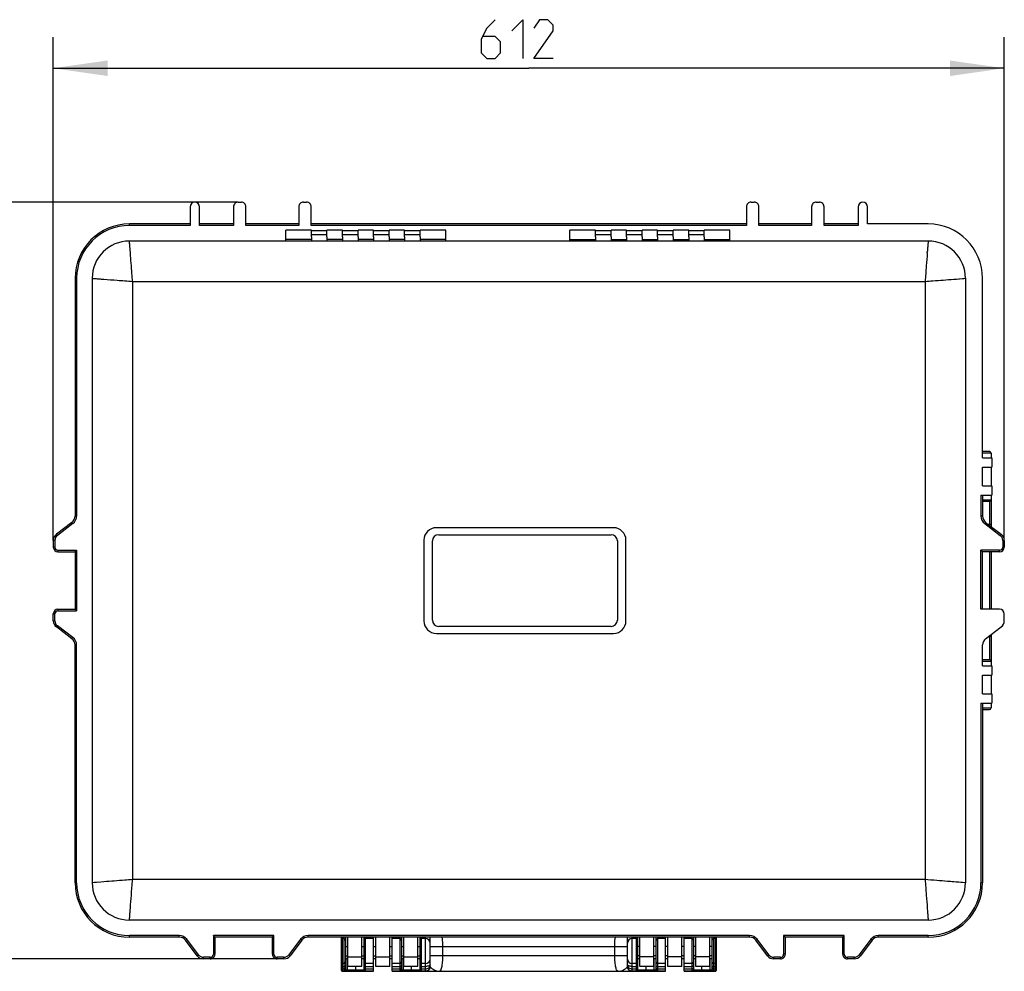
# Model space of a CAD drawing. Header units: millimetres. Extents: x 0 to 420, y 0 to 297.
# Tile 3 of 17: x 101 to 164, y 140 to 201. Entities that reach past the tile are written whole.
import ezdxf

# ---------------------------------------------------------------- set-up
doc = ezdxf.new("R2010")
doc.units = ezdxf.units.MM
doc.header["$LTSCALE"] = 23.1
doc.layers.get('0').update_dxf_attribs({"linetype": 'CONTINUOUS'})
doc.layers.add('02___PRT_ALL_AXES', color=7, linetype='CONTINUOUS')
doc.layers.add('DIM_PILOTEES', color=7, linetype='CONTINUOUS')
doc.styles.get("Standard").update_dxf_attribs({"font": 'txt', "width": 0.7})
doc.dimstyles.new('DIMSTYLE_1', dxfattribs={"dimtxt": 2.5, "dimasz": 3.5, "dimexe": 2, "dimexo": 0, "dimtad": 1, "dimlfac": 10, "dimdsep": 46, "dimtxsty": 'STANDARD', "dimblk": '_FILLED', "dimblk1": '_FILLED', "dimblk2": '_FILLED', "dimcen": 0.09, "dimazin": 2, "dimtp": 0.8, "dimtm": 0.8, "dimtfac": 1, "dimtofl": 0, "dimtmove": 0, "dimatfit": 3, "dimldrblk": '_FILLED', "dimfxl": 1, "dimtolj": 1, "dimarcsym": 0})

# ---------------------------------------------------------------- blocks, each defined once
blk = doc.blocks.new('_FILLED')
at = {"color": 0, "linetype": 'BYBLOCK'}
blk.add_solid([(0, 0), (-1, 0.143), (-1, -0.143)], dxfattribs=at)
blk = doc.blocks.new('*D0')
at = {"layer": 'DIM_PILOTEES', "color": 2, "linetype": 'CONTINUOUS'}
for p, q in [((102.979, 167.92), (102.979, 200.304)), ((164.179, 167.92), (164.179, 200.304)), ((102.979, 198.304), (133.579, 198.304)), ((164.179, 198.304), (133.579, 198.304))]:
    blk.add_line(p, q, dxfattribs=at)
at = {"layer": 'DIM_PILOTEES', "color": 2, "linetype": 'CONTINUOUS', "xscale": 3.5, "yscale": 3.5, "zscale": 3.5, "rotation": 180}
blk.add_blockref('_FILLED', (102.979, 198.304), dxfattribs=at)
at = {"layer": 'DIM_PILOTEES', "color": 2, "linetype": 'CONTINUOUS', "xscale": 3.5, "yscale": 3.5, "zscale": 3.5}
blk.add_blockref('_FILLED', (164.179, 198.304), dxfattribs=at)
blk = doc.blocks.new('*D1')
at = {"layer": 'DIM_PILOTEES', "color": 2, "linetype": 'CONTINUOUS'}
for p, q in [((114.879, 189.683), (93.689, 189.683)), ((95.689, 189.683), (95.689, 165.333)), ((95.689, 140.983), (95.689, 165.333)), ((117.38, 140.983), (93.689, 140.983))]:
    blk.add_line(p, q, dxfattribs=at)
at = {"layer": 'DIM_PILOTEES', "color": 2, "linetype": 'CONTINUOUS', "xscale": 3.5, "yscale": 3.5, "zscale": 3.5}
for p, rotation in [((95.689, 189.683), 90), ((95.689, 140.983), 270)]:
    blk.add_blockref('_FILLED', p, dxfattribs=dict(at, rotation=rotation))

msp = doc.modelspace()

# ---------------------------------------------------------------- linework, layer by layer
at = {"color": 7, "linetype": 'CONTINUOUS'}
for p, q in [((120.5892, 187.8327), (119.5892, 187.8327)), ((120.5892, 187.5827), (119.5892, 187.5827)), ((122.5892, 187.8327), (121.5892, 187.8327)), ((122.5892, 187.5827), (121.5892, 187.5827)), ((124.5892, 187.8327), (123.5892, 187.8327)), ((124.5892, 187.5827), (123.5892, 187.5827)), ((126.5892, 187.8327), (125.5892, 187.8327)), ((126.5892, 187.5827), (125.5892, 187.5827)), ((138.8692, 187.8327), (137.8692, 187.8327)), ((138.8692, 187.5827), (137.8692, 187.5827)), ((140.8692, 187.8327), (139.8692, 187.8327)), ((140.8692, 187.5827), (139.8692, 187.5827)), ((142.8692, 187.8327), (141.8692, 187.8327)), ((142.8692, 187.5827), (141.8692, 187.5827)), ((144.8692, 187.8327), (143.8692, 187.8327)), ((144.8692, 187.5827), (143.8692, 187.5827)), ((107.9226, 186.6165), (107.8792, 187.1827)), ((159.2792, 187.1827), (107.8792, 187.1827)), ((107.8903, 187.0372), (107.8805, 187.1664)), ((119.5892, 187.4505), (119.5892, 187.1827)), ((120.5892, 187.4503), (120.5892, 187.1827)), ((121.5892, 187.4505), (121.5892, 187.1827)), ((122.5892, 187.4503), (122.5892, 187.1827)), ((123.5892, 187.4505), (123.5892, 187.1827)), ((124.5892, 187.4503), (124.5892, 187.1827)), ((125.5892, 187.4505), (125.5892, 187.1827)), ((126.5892, 187.4503), (126.5892, 187.1827)), ((137.8692, 187.4505), (137.8692, 187.1827)), ((138.8692, 187.4503), (138.8692, 187.1827)), ((139.8692, 187.4505), (139.8692, 187.1827)), ((140.8692, 187.4503), (140.8692, 187.1827)), ((141.8692, 187.4505), (141.8692, 187.1827)), ((142.8692, 187.4503), (142.8692, 187.1827)), ((143.8692, 187.4505), (143.8692, 187.1827)), ((144.8692, 187.4503), (144.8692, 187.1827)), ((107.9377, 186.422), (107.9226, 186.6165)), ((107.9377, 186.422), (107.9226, 186.6165)), ((105.4792, 184.7827), (105.4792, 145.8827)), ((106.1359, 184.732), (106.2399, 184.7244)), ((108.0792, 184.5827), (108.0792, 146.0827)), ((108.0792, 184.5827), (159.0792, 184.5827)), ((159.0792, 184.5827), (159.0792, 146.0827)), ((160.9212, 184.7243), (161.092, 184.7374)), ((161.092, 184.7374), (161.6792, 184.7827)), ((161.4826, 184.7676), (161.568, 184.7741)), ((161.6792, 184.7827), (161.6792, 145.8827)), ((139.0292, 168.7327), (127.6292, 168.7327)), ((126.8292, 167.9327), (126.8292, 162.7327)), ((127.7792, 168.2827), (138.8792, 168.2827)), ((139.8292, 162.7327), (139.8292, 167.9327)), ((127.3792, 162.7827), (127.3792, 167.8827)), ((139.2792, 167.8827), (139.2792, 162.7827)), ((138.8792, 162.3827), (127.7792, 162.3827)), ((127.6292, 161.9327), (139.0292, 161.9327)), ((106.0454, 145.9261), (105.4792, 145.8827)), ((105.6246, 145.8938), (105.4955, 145.884)), ((106.2399, 145.9412), (106.0454, 145.9261)), ((106.2399, 145.9411), (106.0454, 145.9261)), ((159.0792, 146.0827), (108.0792, 146.0827)), ((161.0832, 145.9287), (160.9212, 145.9411)), ((161.2435, 145.9163), (161.0827, 145.9287)), ((161.6792, 145.8827), (161.0832, 145.9287)), ((161.4826, 145.8978), (161.2435, 145.9163)), ((161.6792, 145.8827), (161.4826, 145.8978)), ((107.9299, 144.1394), (107.9375, 144.2434)), ((159.2211, 144.2407), (159.236, 144.0404)), ((159.2792, 143.4827), (107.8792, 143.4827))]:
    msp.add_line(p, q, dxfattribs=at)
for points in [[(107.9097, 186.7851), (107.8988, 186.9259), (107.8903, 187.0372)], [(161.0921, 184.7374), (161.2435, 184.749), (161.4826, 184.7676)], [(105.8768, 145.9131), (105.7359, 145.9023), (105.6246, 145.8938)]]:
    msp.add_lwpolyline(points, dxfattribs=at)
for centre, radius, start, end in [((107.8792, 184.7827), 2.4, 90, 180), ((159.2792, 184.7827), 2.4, 0.000056, 89.999944), ((108.495, 190.1953), 50.8661, 355.748723, 355.865719), ((127.6292, 167.9327), 0.8, 90, 180), ((139.0292, 167.9327), 0.8, 0, 90), ((127.7792, 167.8827), 0.4, 90, 180), ((138.8792, 167.8827), 0.4, 0, 90), ((127.6292, 162.7327), 0.8, 180, 270), ((127.7792, 162.7827), 0.4, 180, 270), ((138.8792, 162.7827), 0.4, 270, 360), ((139.0292, 162.7327), 0.8, 270, 360), ((107.8792, 145.8827), 2.4, 180, 270), ((159.2792, 145.8827), 2.4, 270, 360)]:
    msp.add_arc(centre, radius, start, end, dxfattribs=at)
for points, knots in [([(159.2792, 187.1827), (159.2816, 187.18), (159.2733, 187.1636), (159.2776, 187.1338), (159.2715, 187.0797), (159.2645, 187.0071), (159.2583, 186.9134), (159.247, 186.7517), (159.2355, 186.6212), (159.2287, 186.5282)], [0, 0, 0, 0, 0.0163655, 0.0652311, 0.1461171, 0.2586736, 0.4015278, 0.573663, 1, 1, 1, 1]), ([(108.0792, 184.5827), (108.0635, 184.7515), (108.0223, 185.3651), (107.9721, 185.978), (107.9377, 186.422)], [0, 0, 0, 0, 0.2757587, 1, 1, 1, 1]), ([(159.2211, 186.4246), (159.2, 186.1429), (159.1497, 185.5291), (159.1104, 184.9145), (159.0792, 184.5827)], [0, 0, 0, 0, 0.4587949, 1, 1, 1, 1]), ([(105.4792, 184.7827), (105.4819, 184.7851), (105.4983, 184.7769), (105.5282, 184.7807), (105.5826, 184.7751), (105.6555, 184.768), (105.7494, 184.7616), (105.9116, 184.7505), (106.0426, 184.7388), (106.1359, 184.732)], [0, 0, 0, 0, 0.0163586, 0.0652534, 0.1461368, 0.2586979, 0.4015707, 0.5737035, 1, 1, 1, 1]), ([(106.2399, 184.7244), (106.5214, 184.7034), (107.1342, 184.6532), (107.748, 184.6135), (108.0792, 184.5827)], [0, 0, 0, 0, 0.4589562, 1, 1, 1, 1]), ([(159.0792, 184.5827), (159.2484, 184.5986), (159.8629, 184.6394), (160.4766, 184.6901), (160.9212, 184.7243)], [0, 0, 0, 0, 0.2758989, 1, 1, 1, 1]), ([(108.0792, 146.0827), (107.9104, 146.067), (107.2967, 146.0258), (106.6839, 145.9756), (106.2399, 145.9412)], [0, 0, 0, 0, 0.2757587, 1, 1, 1, 1]), ([(107.9375, 144.2434), (107.9585, 144.5248), (108.0087, 145.1377), (108.0484, 145.7514), (108.0792, 146.0827)], [0, 0, 0, 0, 0.4589562, 1, 1, 1, 1]), ([(160.9212, 145.9411), (160.7897, 145.9512), (160.4277, 145.9786), (159.8139, 146.0282), (159.3309, 146.059), (159.0792, 146.0827)], [0, 0, 0, 0, 0.2142695, 0.5894482, 1, 1, 1, 1]), ([(159.0792, 146.0827), (159.1104, 145.7509), (159.1497, 145.1362), (159.2, 144.5225), (159.2211, 144.2407)], [0, 0, 0, 0, 0.5412072, 1, 1, 1, 1]), ([(107.8792, 143.4827), (107.8768, 143.4853), (107.885, 143.5018), (107.8812, 143.5317), (107.8868, 143.5861), (107.8939, 143.6589), (107.9003, 143.7528), (107.9114, 143.9151), (107.9231, 144.046), (107.9299, 144.1394)], [0, 0, 0, 0, 0.0163586, 0.0652534, 0.1461368, 0.2586979, 0.4015707, 0.5737035, 1, 1, 1, 1]), ([(159.236, 144.0404), (159.2422, 143.9608), (159.2524, 143.8493), (159.2605, 143.7111), (159.2672, 143.6316), (159.2731, 143.57), (159.2773, 143.524), (159.2743, 143.4988), (159.2812, 143.4849), (159.2792, 143.4827)], [0, 0, 0, 0, 0.4280665, 0.6001071, 0.7426981, 0.8547598, 0.9351577, 0.9837582, 1, 1, 1, 1])]:
    msp.add_open_spline(points, degree=3, knots=knots, dxfattribs=at)
at = {"layer": '02___PRT_ALL_AXES', "color": 7, "linetype": 'CONTINUOUS'}
for p, q in [((114.8792, 189.6827), (115.0792, 189.6827)), ((119.0792, 189.6827), (119.2792, 189.6827)), ((147.8792, 189.6827), (148.0792, 189.6827)), ((152.0792, 189.6827), (152.2792, 189.6827)), ((111.7792, 189.3827), (111.7792, 188.1827)), ((112.3792, 188.1827), (112.3792, 189.3827)), ((114.5792, 189.3827), (114.5792, 188.1827)), ((115.3792, 188.1827), (115.3792, 189.3827)), ((118.7792, 189.3827), (118.7792, 188.1827)), ((119.5792, 188.1827), (119.5792, 189.3827)), ((147.5792, 189.3827), (147.5792, 188.1827)), ((148.3792, 188.1827), (148.3792, 189.3827)), ((151.7792, 189.3827), (151.7792, 188.1827)), ((152.5792, 188.1827), (152.5792, 189.3827)), ((154.7792, 189.3827), (154.7792, 188.1827)), ((155.3792, 188.2827), (155.3792, 189.3827)), ((107.8792, 188.1827), (107.8792, 188.2827)), ((111.7792, 188.2827), (107.8792, 188.2827)), ((114.5799, 188.2827), (112.3792, 188.2827)), ((118.7799, 188.2827), (115.3785, 188.2827)), ((147.5799, 188.2827), (119.5785, 188.2827)), ((151.7799, 188.2827), (148.3785, 188.2827)), ((154.7792, 188.2827), (152.5785, 188.2827)), ((159.2792, 188.2827), (155.3792, 188.2827)), ((111.7792, 188.1827), (107.8792, 188.1827)), ((114.5792, 188.1827), (112.3792, 188.1827)), ((118.7792, 188.1827), (115.3792, 188.1827)), ((147.5792, 188.1827), (119.5792, 188.1827)), ((136.2292, 187.1827), (136.2292, 187.8827)), ((137.8692, 187.8827), (136.2292, 187.8827)), ((137.8692, 187.4505), (137.8692, 187.8827)), ((138.8692, 187.4503), (138.8692, 187.8827)), ((139.8692, 187.8827), (138.8692, 187.8827)), ((139.8692, 187.4505), (139.8692, 187.8827)), ((140.8692, 187.4503), (140.8692, 187.8827)), ((141.8692, 187.8827), (140.8692, 187.8827)), ((141.8692, 187.4505), (141.8692, 187.8827)), ((142.8692, 187.4503), (142.8692, 187.8827)), ((143.8692, 187.8827), (142.8692, 187.8827)), ((143.8692, 187.4505), (143.8692, 187.8827)), ((144.8692, 187.4503), (144.8692, 187.8827)), ((146.5092, 187.8827), (144.8692, 187.8827)), ((146.5092, 187.1827), (146.5092, 187.8827)), ((151.7792, 188.1827), (148.3792, 188.1827)), ((154.7792, 188.1827), (152.5792, 188.1827)), ((136.2292, 187.2827), (137.8692, 187.2827)), ((138.8692, 187.2827), (139.8692, 187.2827)), ((140.8692, 187.2827), (141.8692, 187.2827)), ((142.8692, 187.2827), (143.8692, 187.2827)), ((144.8692, 187.2827), (146.5092, 187.2827)), ((104.3792, 184.7827), (104.3792, 169.4757)), ((104.4792, 184.7827), (104.3792, 184.7827)), ((104.4792, 184.7827), (104.4792, 169.4757)), ((162.7792, 173.2327), (162.7792, 184.7827)), ((163.2292, 173.6327), (162.7792, 173.6327)), ((163.3292, 173.5327), (162.7792, 173.5327)), ((162.7792, 173.2327), (163.3792, 173.2327)), ((163.3292, 173.5327), (163.3292, 173.2327)), ((163.3792, 173.2327), (163.3792, 172.6327)), ((162.7792, 172.6327), (163.3792, 172.6327)), ((162.7792, 171.4327), (162.7792, 172.6327)), ((163.3292, 172.6327), (163.3292, 171.4327)), ((162.7792, 171.4327), (163.3792, 171.4327)), ((163.3792, 171.4327), (163.3792, 170.8327)), ((162.6792, 170.8327), (163.3792, 170.8327)), ((162.6792, 170.8327), (162.6792, 169.4757)), ((162.7792, 170.8327), (162.7792, 169.4757)), ((162.7792, 170.5327), (163.3292, 170.5327)), ((163.3292, 170.8327), (163.3292, 168.8112)), ((162.7792, 170.4327), (163.2292, 170.4327)), ((163.2292, 170.4327), (163.2292, 168.8868)), ((104.4792, 169.4757), (104.3792, 169.4757)), ((162.7792, 169.4757), (162.6792, 169.4757)), ((104.1807, 169.0768), (103.1778, 168.3189)), ((104.241, 168.997), (103.2381, 168.2392)), ((104.241, 168.997), (104.1807, 169.0768)), ((162.9778, 169.0768), (162.9175, 168.997)), ((162.9175, 168.997), (163.9204, 168.2392)), ((162.9778, 169.0768), (163.9807, 168.3189)), ((163.3292, 168.9327), (163.1685, 168.9327)), ((102.9792, 167.92), (102.9792, 167.4827)), ((103.0792, 167.92), (102.9792, 167.92)), ((103.0792, 167.92), (103.0792, 167.4827)), ((103.2381, 168.2392), (103.1778, 168.3189)), ((163.9807, 168.3189), (163.9204, 168.2392)), ((164.1792, 167.92), (164.0792, 167.92)), ((164.0792, 167.92), (164.0792, 167.4827)), ((164.1792, 167.92), (164.1792, 167.4827)), ((103.0792, 167.4827), (102.9792, 167.4827)), ((103.2792, 167.2827), (103.2792, 167.1827)), ((103.2792, 167.2827), (104.4792, 167.2827)), ((104.3792, 167.1827), (104.4792, 167.2827)), ((104.467, 167.2705), (104.4792, 167.2827)), ((104.4792, 167.2827), (104.4792, 163.3827)), ((163.8792, 167.2827), (162.6792, 167.2827)), ((162.7792, 167.1827), (162.6792, 167.2827)), ((162.6914, 167.2704), (162.6792, 167.2827)), ((162.6792, 163.4827), (162.6792, 167.2827)), ((163.8792, 167.1827), (163.8792, 167.2827)), ((164.1792, 167.4827), (164.0792, 167.4827)), ((103.2792, 167.1827), (104.3792, 167.1827)), ((104.3792, 167.1827), (104.3792, 163.4827)), ((104.4445, 167.2479), (104.467, 167.2705)), ((162.714, 167.2479), (162.6914, 167.2704)), ((163.8792, 167.1827), (162.7792, 167.1827)), ((162.7792, 163.4827), (162.7792, 167.1827)), ((163.2292, 167.1827), (163.2292, 163.4827)), ((163.3292, 167.1827), (163.3292, 163.4827)), ((103.2792, 163.4827), (103.2792, 163.3827)), ((103.2792, 163.4827), (104.3792, 163.4827)), ((104.3792, 163.4827), (104.4792, 163.3827)), ((163.8792, 163.4827), (162.6792, 163.4827)), ((102.9792, 162.7453), (102.9792, 163.1827)), ((102.9792, 163.1827), (103.0792, 163.1827)), ((103.0792, 162.7453), (103.0792, 163.1827)), ((103.2792, 163.3827), (104.4792, 163.3827)), ((104.4445, 163.4174), (104.467, 163.3949)), ((104.467, 163.3949), (104.4792, 163.3827)), ((164.1792, 162.7453), (164.1792, 163.1827)), ((102.9792, 162.7453), (103.0792, 162.7453)), ((103.1778, 162.3464), (103.2381, 162.4262)), ((104.1807, 161.5885), (103.1778, 162.3464)), ((104.241, 161.6683), (103.2381, 162.4262)), ((162.9778, 161.5885), (163.9807, 162.3464)), ((104.1807, 161.5885), (104.241, 161.6683)), ((163.3292, 161.7327), (163.1685, 161.7327)), ((163.2292, 161.7785), (163.2292, 160.2327)), ((163.3292, 161.8541), (163.3292, 159.8327)), ((104.3792, 145.8827), (104.3792, 161.1896)), ((104.3792, 161.1896), (104.4792, 161.1896)), ((104.4792, 145.8827), (104.4792, 161.1896)), ((162.7792, 159.8327), (162.7792, 161.1896)), ((163.2292, 160.2327), (162.7792, 160.2327)), ((163.3292, 160.1327), (162.7792, 160.1327)), ((162.7792, 159.8327), (163.3792, 159.8327)), ((163.3792, 159.8327), (163.3792, 159.2327)), ((162.7792, 159.2327), (163.3792, 159.2327)), ((162.7792, 158.0327), (162.7792, 159.2327)), ((163.3292, 159.2327), (163.3292, 158.0327)), ((162.7792, 158.0327), (163.3792, 158.0327)), ((163.3792, 158.0327), (163.3792, 157.4327)), ((162.6792, 157.4327), (163.3792, 157.4327)), ((162.6792, 157.4327), (162.6792, 145.8827)), ((162.7792, 157.4327), (162.7792, 145.8827)), ((163.3292, 157.4327), (163.3292, 157.1327)), ((162.7792, 157.1327), (163.3292, 157.1327)), ((162.7792, 157.0327), (163.2292, 157.0327)), ((104.3792, 145.8827), (104.4792, 145.8827)), ((162.7792, 145.8827), (162.6792, 145.8827)), ((107.8792, 142.3827), (107.8792, 142.4827)), ((111.0864, 142.4827), (107.8792, 142.4827)), ((111.0864, 142.3827), (107.8792, 142.3827)), ((111.0864, 142.3827), (111.0864, 142.4827)), ((111.4851, 142.1844), (111.5648, 142.2447)), ((112.2435, 141.1822), (111.4851, 142.1844)), ((112.3232, 141.2426), (111.5648, 142.2447)), ((113.3792, 142.3827), (113.2792, 142.4827)), ((113.2914, 142.4704), (113.2792, 142.4827)), ((117.1792, 142.4827), (113.2792, 142.4827)), ((113.2792, 142.4827), (113.2792, 141.2827)), ((113.314, 142.4479), (113.2914, 142.4704)), ((117.0792, 142.3827), (113.3792, 142.3827)), ((113.3792, 142.3827), (113.3792, 141.2827)), ((117.0792, 142.3827), (117.1792, 142.4827)), ((117.0792, 141.2827), (117.0792, 142.3827)), ((117.1445, 142.4479), (117.167, 142.4705)), ((117.167, 142.4705), (117.1792, 142.4827)), ((117.1792, 141.2827), (117.1792, 142.4827)), ((118.8936, 142.2447), (118.1352, 141.2426)), ((118.9734, 142.1844), (118.2149, 141.1822)), ((118.9734, 142.1844), (118.8936, 142.2447)), ((147.7864, 142.4827), (119.3721, 142.4827)), ((119.3721, 142.3827), (119.3721, 142.4827)), ((147.7864, 142.3827), (119.3721, 142.3827)), ((121.5292, 140.2329), (121.5292, 142.3827)), ((121.5792, 140.1829), (121.5792, 142.3827)), ((121.6792, 142.2905), (121.5792, 142.2905)), ((121.6792, 142.3827), (121.6792, 140.1829)), ((121.7792, 142.3827), (121.7792, 140.2829)), ((121.9292, 140.4827), (121.9292, 142.3827)), ((122.8292, 140.4827), (122.8292, 142.3827)), ((122.9792, 140.2829), (122.9792, 142.3827)), ((123.0792, 140.1829), (123.0792, 142.3827)), ((123.5792, 142.2905), (123.0792, 142.2905)), ((123.5792, 140.1829), (123.5792, 142.3827)), ((123.7292, 140.4827), (123.7292, 142.3827)), ((124.6292, 140.4827), (124.6292, 142.3827)), ((124.7792, 140.1829), (124.7792, 142.3827)), ((125.2792, 142.2905), (124.7792, 142.2905)), ((125.2792, 142.3827), (125.2792, 140.1829)), ((125.3792, 142.3827), (125.3792, 140.2829)), ((125.5292, 140.4827), (125.5292, 142.3827)), ((126.4292, 140.4827), (126.4292, 142.3827)), ((126.5792, 140.2829), (126.5792, 142.3827)), ((126.6792, 140.1829), (126.6792, 142.3827)), ((126.9292, 142.2905), (126.6792, 142.2905)), ((126.9292, 140.1829), (126.9292, 142.3827)), ((127.2292, 140.4829), (127.2292, 142.3827)), ((139.9292, 140.4829), (139.9292, 142.3827)), ((140.2292, 140.1829), (140.2292, 142.3827)), ((140.4792, 142.2905), (140.2292, 142.2905)), ((140.4792, 142.3827), (140.4792, 140.1829)), ((140.5792, 142.3827), (140.5792, 140.2829)), ((140.7292, 140.4827), (140.7292, 142.3827)), ((141.6292, 140.4827), (141.6292, 142.3827)), ((141.7792, 140.2829), (141.7792, 142.3827)), ((141.8792, 140.1829), (141.8792, 142.3827)), ((142.3792, 142.2905), (141.8792, 142.2905)), ((142.3792, 140.1829), (142.3792, 142.3827)), ((142.5292, 140.4827), (142.5292, 142.3827)), ((143.4292, 140.4827), (143.4292, 142.3827)), ((143.5792, 140.1829), (143.5792, 142.3827)), ((144.0792, 142.2905), (143.5792, 142.2905)), ((144.0792, 142.3827), (144.0792, 140.1829)), ((144.1792, 142.3827), (144.1792, 140.2829)), ((144.3292, 140.4827), (144.3292, 142.3827)), ((145.2292, 140.4827), (145.2292, 142.3827)), ((145.3792, 140.2829), (145.3792, 142.3827)), ((145.4792, 140.1829), (145.4792, 142.3827)), ((145.5792, 142.2905), (145.4792, 142.2905)), ((145.5792, 142.3827), (145.5792, 140.1829)), ((145.6292, 142.3827), (145.6292, 140.2329)), ((147.7864, 142.3827), (147.7864, 142.4827)), ((148.1851, 142.1844), (148.2648, 142.2447)), ((148.9435, 141.1822), (148.1851, 142.1844)), ((149.0232, 141.2426), (148.2648, 142.2447)), ((153.8792, 142.4827), (149.9792, 142.4827)), ((150.0792, 142.3827), (149.9792, 142.4827)), ((149.9914, 142.4704), (149.9792, 142.4827)), ((149.9792, 142.4827), (149.9792, 141.2827)), ((150.014, 142.4479), (149.9914, 142.4704)), ((153.7792, 142.3827), (150.0792, 142.3827)), ((150.0792, 142.3827), (150.0792, 141.2827)), ((153.7792, 142.3827), (153.8792, 142.4827)), ((153.7792, 141.2827), (153.7792, 142.3827)), ((153.8445, 142.4479), (153.867, 142.4705)), ((153.867, 142.4705), (153.8792, 142.4827)), ((153.8792, 141.2827), (153.8792, 142.4827)), ((155.5936, 142.2447), (154.8352, 141.2426)), ((155.6734, 142.1844), (154.9149, 141.1822)), ((155.6734, 142.1844), (155.5936, 142.2447)), ((159.2792, 142.4827), (156.0721, 142.4827)), ((156.0721, 142.3827), (156.0721, 142.4827)), ((159.2792, 142.3827), (156.0721, 142.3827)), ((159.2792, 142.3827), (159.2792, 142.4827)), ((121.7792, 141.7827), (121.9292, 141.7827)), ((122.8292, 141.7827), (122.9792, 141.7827)), ((123.5792, 141.7827), (123.7292, 141.7827)), ((124.6292, 141.7827), (124.7792, 141.7827)), ((125.3792, 141.7827), (125.5292, 141.7827)), ((126.4292, 141.7827), (126.5792, 141.7827)), ((127.2292, 141.7825), (139.9292, 141.7825)), ((128.0504, 141.1829), (128.0504, 141.7825)), ((139.1081, 141.1829), (139.1081, 141.7825)), ((140.7292, 141.7827), (140.5792, 141.7827)), ((141.7792, 141.7827), (141.6292, 141.7827)), ((142.5292, 141.7827), (142.3792, 141.7827)), ((143.5792, 141.7827), (143.4292, 141.7827)), ((144.3292, 141.7827), (144.1792, 141.7827)), ((145.3792, 141.7827), (145.2292, 141.7827)), ((112.2435, 141.1822), (112.3232, 141.2426)), ((112.6408, 140.9839), (112.641, 141.0839)), ((113.0784, 140.9827), (112.6408, 140.9839)), ((113.0786, 141.0827), (112.641, 141.0839)), ((113.0784, 140.9827), (113.0786, 141.0827)), ((113.3792, 141.2827), (113.2792, 141.2827)), ((117.0792, 141.2827), (117.1792, 141.2827)), ((117.8174, 141.0839), (117.3798, 141.0827)), ((117.3801, 140.9827), (117.3798, 141.0827)), ((117.8177, 140.9839), (117.3801, 140.9827)), ((117.8177, 140.9839), (117.8174, 141.0839)), ((118.2149, 141.1822), (118.1352, 141.2426)), ((121.6792, 140.6749), (121.5792, 140.6749)), ((121.7792, 141.1827), (121.9292, 141.1827)), ((121.9292, 140.9829), (121.7792, 140.9829)), ((121.9113, 140.2829), (121.9113, 140.9829)), ((121.9292, 141.1144), (122.8292, 141.1144)), ((122.8292, 141.1827), (122.9792, 141.1827)), ((122.9792, 140.9829), (122.8292, 140.9829)), ((123.5792, 140.6749), (123.0792, 140.6749)), ((123.5792, 141.1827), (123.7292, 141.1827)), ((123.7292, 140.9829), (123.5792, 140.9829)), ((123.7292, 141.1144), (124.6292, 141.1144)), ((124.6292, 141.1827), (124.7792, 141.1827)), ((124.7792, 140.9829), (124.6292, 140.9829)), ((125.2792, 140.6749), (124.7792, 140.6749)), ((125.3792, 141.1827), (125.5292, 141.1827)), ((125.5292, 140.9829), (125.3792, 140.9829)), ((125.5043, 140.2829), (125.5043, 140.9829)), ((125.5292, 141.1144), (126.4292, 141.1144)), ((126.4292, 141.1827), (126.5792, 141.1827)), ((126.5792, 140.9829), (126.4292, 140.9829)), ((126.9292, 140.6749), (126.6792, 140.6749)), ((139.9292, 141.1829), (127.2292, 141.1829)), ((140.4792, 140.6749), (140.2292, 140.6749)), ((140.7292, 141.1827), (140.5792, 141.1827)), ((140.7292, 140.9829), (140.5792, 140.9829)), ((141.6292, 141.1144), (140.7292, 141.1144)), ((141.7792, 141.1827), (141.6292, 141.1827)), ((141.7792, 140.9829), (141.6292, 140.9829)), ((141.6542, 140.2829), (141.6542, 140.9829)), ((142.3792, 140.6749), (141.8792, 140.6749)), ((142.5292, 141.1827), (142.3792, 141.1827)), ((142.5292, 140.9829), (142.3792, 140.9829)), ((143.4292, 141.1144), (142.5292, 141.1144)), ((143.5792, 141.1827), (143.4292, 141.1827)), ((143.5792, 140.9829), (143.4292, 140.9829)), ((144.0792, 140.6749), (143.5792, 140.6749)), ((144.3292, 141.1827), (144.1792, 141.1827)), ((144.3292, 140.9829), (144.1792, 140.9829)), ((145.2292, 141.1144), (144.3292, 141.1144)), ((145.3792, 141.1827), (145.2292, 141.1827)), ((145.3792, 140.9829), (145.2292, 140.9829)), ((145.2472, 140.2829), (145.2472, 140.9829)), ((145.5792, 140.6749), (145.4792, 140.6749)), ((148.9435, 141.1822), (149.0232, 141.2426)), ((149.3408, 140.9839), (149.341, 141.0839)), ((149.7784, 140.9827), (149.3408, 140.9839)), ((149.7786, 141.0827), (149.341, 141.0839)), ((149.7784, 140.9827), (149.7786, 141.0827)), ((150.0792, 141.2827), (149.9792, 141.2827)), ((153.7792, 141.2827), (153.8792, 141.2827)), ((154.5174, 141.0839), (154.0798, 141.0827)), ((154.0801, 140.9827), (154.0798, 141.0827)), ((154.5177, 140.9839), (154.0801, 140.9827)), ((154.5177, 140.9839), (154.5174, 141.0839)), ((154.9149, 141.1822), (154.8352, 141.2426)), ((121.5792, 140.5015), (121.6792, 140.5015)), ((121.5792, 140.3385), (121.6792, 140.3385)), ((121.6792, 140.1931), (121.5792, 140.1931)), ((121.5792, 140.1829), (123.5792, 140.1829)), ((121.7792, 140.2829), (122.9792, 140.2829)), ((122.8292, 140.4827), (121.9292, 140.4827)), ((122.4433, 140.2829), (122.4433, 140.4827)), ((123.0792, 140.5015), (123.5792, 140.5015)), ((123.0792, 140.3385), (123.5792, 140.3385)), ((123.5792, 140.1931), (123.0792, 140.1931)), ((124.6292, 140.4827), (123.7292, 140.4827)), ((124.7792, 140.5015), (125.2792, 140.5015)), ((124.7792, 140.3385), (125.2792, 140.3385)), ((125.2792, 140.1931), (124.7792, 140.1931)), ((124.7792, 140.1829), (142.3792, 140.1829)), ((125.3792, 140.2829), (126.5792, 140.2829)), ((126.4292, 140.4827), (125.5292, 140.4827)), ((126.0293, 140.2829), (126.0293, 140.4827)), ((126.6792, 140.5015), (126.9292, 140.5015)), ((126.6792, 140.3385), (126.9292, 140.3385)), ((126.9292, 140.1931), (126.6792, 140.1931)), ((140.2292, 140.5015), (140.4792, 140.5015)), ((140.2292, 140.3385), (140.4792, 140.3385)), ((140.4792, 140.1931), (140.2292, 140.1931)), ((140.5792, 140.2829), (141.7792, 140.2829)), ((141.6292, 140.4827), (140.7292, 140.4827)), ((141.1291, 140.2829), (141.1291, 140.4827)), ((141.8792, 140.5015), (142.3792, 140.5015)), ((141.8792, 140.3385), (142.3792, 140.3385)), ((142.3792, 140.1931), (141.8792, 140.1931)), ((143.4292, 140.4827), (142.5292, 140.4827)), ((143.5792, 140.5015), (144.0792, 140.5015)), ((143.5792, 140.3385), (144.0792, 140.3385)), ((144.0792, 140.1931), (143.5792, 140.1931)), ((143.5792, 140.1829), (145.5792, 140.1829)), ((144.1792, 140.2829), (145.3792, 140.2829)), ((145.2292, 140.4827), (144.3292, 140.4827)), ((144.7151, 140.2829), (144.7151, 140.4827)), ((145.4792, 140.5015), (145.5792, 140.5015)), ((145.4792, 140.3385), (145.5792, 140.3385)), ((145.5792, 140.1931), (145.4792, 140.1931))]:
    msp.add_line(p, q, dxfattribs=at)
at = {"layer": '02___PRT_ALL_AXES', "color": 3, "linetype": 'CONTINUOUS'}
for p, q in [((117.9492, 187.1827), (117.9492, 187.8827)), ((119.5892, 187.8827), (117.9492, 187.8827)), ((119.5892, 187.445), (119.5892, 187.8827)), ((120.5892, 187.445), (120.5892, 187.8827)), ((121.5892, 187.8827), (120.5892, 187.8827)), ((121.5892, 187.445), (121.5892, 187.8827)), ((122.5892, 187.445), (122.5892, 187.8827)), ((123.5892, 187.8827), (122.5892, 187.8827)), ((123.5892, 187.445), (123.5892, 187.8827)), ((124.5892, 187.445), (124.5892, 187.8827)), ((125.5892, 187.8827), (124.5892, 187.8827)), ((125.5892, 187.445), (125.5892, 187.8827)), ((126.5892, 187.445), (126.5892, 187.8827)), ((128.2292, 187.8827), (126.5892, 187.8827)), ((128.2292, 187.1827), (128.2292, 187.8827)), ((119.5892, 187.2827), (117.9492, 187.2827)), ((121.5892, 187.2827), (120.5892, 187.2827)), ((123.5892, 187.2827), (122.5892, 187.2827)), ((125.5892, 187.2827), (124.5892, 187.2827)), ((128.2292, 187.2827), (126.5892, 187.2827))]:
    msp.add_line(p, q, dxfattribs=at)
at = {"layer": '02___PRT_ALL_AXES', "color": 7, "linetype": 'CONTINUOUS'}
for points in [[(104.3792, 167.1827), (104.3795, 167.183), (104.3805, 167.184)], [(162.7792, 167.1827), (162.7789, 167.183), (162.7779, 167.184)], [(104.3792, 163.4827), (104.3795, 163.4824), (104.3805, 163.4814)], [(113.3792, 142.3827), (113.3789, 142.383), (113.3779, 142.384)], [(117.0792, 142.3827), (117.0795, 142.383), (117.0805, 142.384)], [(150.0792, 142.3827), (150.0789, 142.383), (150.0779, 142.384)], [(153.7792, 142.3827), (153.7795, 142.383), (153.7805, 142.384)]]:
    msp.add_lwpolyline(points, dxfattribs=at)
for centre, radius, start, end in [((112.0792, 189.3827), 0.3, 0, 180), ((155.0792, 189.3827), 0.3, 0, 180), ((107.8792, 184.7827), 3.5, 90, 180), ((159.2792, 184.7827), 3.5, 0, 90), ((107.8792, 184.7827), 3.4, 90, 180), ((163.2292, 173.5327), 0.1, 0, 90), ((163.2292, 170.5327), 0.1, 270, 360), ((103.8792, 169.4757), 0.5, 307.078139, 360), ((103.8792, 169.4757), 0.6, 307.078139, 360), ((163.2792, 169.4757), 0.6, 180, 232.921861), ((163.2792, 169.4757), 0.5, 180, 232.921861), ((103.4792, 167.92), 0.5, 127.078139, 180), ((103.4792, 167.92), 0.4, 127.078139, 180), ((163.6792, 167.92), 0.4, 0, 52.921861), ((163.6792, 167.92), 0.5, 0, 52.921861), ((103.2792, 167.4827), 0.3, 180, 270), ((103.2792, 167.4827), 0.2, 180, 270), ((163.8792, 167.4827), 0.3, 270, 360), ((163.8792, 167.4827), 0.2, 270, 360), ((103.2792, 163.1827), 0.3, 90, 180), ((163.8792, 163.1827), 0.3, 0, 90), ((103.2792, 163.1827), 0.2, 90, 180), ((103.4792, 162.7453), 0.5, 180, 232.921861), ((103.4792, 162.7453), 0.4, 180, 232.921861), ((163.6792, 162.7453), 0.5, 307.078139, 360), ((103.8792, 161.1896), 0.5, 0, 52.921861), ((103.8792, 161.1896), 0.6, 0, 52.921861), ((163.2792, 161.1896), 0.5, 127.078139, 180), ((163.2292, 160.1327), 0.1, 0, 90), ((163.2292, 157.1327), 0.1, 270, 360), ((107.8792, 145.8827), 3.5, 180, 270), ((107.8792, 145.8827), 3.4, 180, 270), ((159.2792, 145.8827), 3.5, 270, 360), ((159.2792, 145.8827), 3.4, 270, 360), ((111.0864, 141.8827), 0.6, 37.1171, 90), ((111.0864, 141.8827), 0.5, 37.1171, 90), ((119.3721, 141.8827), 0.6, 90, 142.8829), ((119.3721, 141.8827), 0.5, 90, 142.8829), ((121.5792, 142.2405), 0.05, 90, 180), ((121.6792, 142.1905), 0.1, 0, 90), ((123.0792, 142.1905), 0.1, 90, 180), ((125.2792, 142.1905), 0.1, 0, 90), ((126.6792, 142.1905), 0.1, 90, 180), ((126.9292, 141.9905), 0.3, 0, 90), ((126.9898, 142.3605), 0.2395, 0.017269, 5.3223), ((140.1687, 142.3605), 0.2395, 174.677731, 179.982345), ((140.2292, 141.9905), 0.3, 90, 180), ((140.4792, 142.1905), 0.1, 0, 90), ((141.8792, 142.1905), 0.1, 90, 180), ((144.0792, 142.1905), 0.1, 0, 90), ((145.4792, 142.1905), 0.1, 90, 180), ((145.5792, 142.2405), 0.05, 0, 90), ((147.7864, 141.8827), 0.6, 37.1171, 90), ((147.7864, 141.8827), 0.5, 37.1171, 90), ((156.0721, 141.8827), 0.6, 90, 142.8829), ((156.0721, 141.8827), 0.5, 90, 142.8829), ((112.6422, 141.4839), 0.5, 217.1171, 269.835105), ((112.6422, 141.4839), 0.4, 217.1171, 269.835105), ((113.0792, 141.2827), 0.3, 269.835105, 360), ((113.0792, 141.2827), 0.2, 269.835105, 360), ((117.3792, 141.2827), 0.3, 180, 270.164895), ((117.3792, 141.2827), 0.2, 180, 270.164895), ((117.8162, 141.4839), 0.4, 270.164895, 322.8829), ((117.8162, 141.4839), 0.5, 270.164895, 322.8829), ((121.5792, 140.7249), 0.05, 180, 270), ((121.6792, 140.7749), 0.1, 270, 360), ((123.0792, 140.7749), 0.1, 180, 270), ((125.2792, 140.7749), 0.1, 270, 360), ((126.6792, 140.7749), 0.1, 180, 270), ((126.9292, 140.9749), 0.3, 270, 360), ((140.2292, 140.9749), 0.3, 180, 270), ((140.4792, 140.7749), 0.1, 270, 360), ((141.8792, 140.7749), 0.1, 180, 270), ((144.0792, 140.7749), 0.1, 270, 360), ((145.4792, 140.7749), 0.1, 180, 270), ((145.5792, 140.7249), 0.05, 270, 360), ((149.3422, 141.4839), 0.5, 217.1171, 269.835105), ((149.3422, 141.4839), 0.4, 217.1171, 269.835105), ((149.7792, 141.2827), 0.3, 269.835105, 360), ((149.7792, 141.2827), 0.2, 269.835105, 360), ((154.0792, 141.2827), 0.3, 180, 270.164895), ((154.0792, 141.2827), 0.2, 180, 270.164895), ((154.5162, 141.4839), 0.4, 270.164895, 322.8829), ((154.5162, 141.4839), 0.5, 270.164895, 322.8829), ((121.5792, 140.2329), 0.05, 180, 270), ((121.6792, 140.2829), 0.1, 270, 360), ((123.0792, 140.2829), 0.1, 180, 270), ((125.2792, 140.2829), 0.1, 270, 360), ((126.6792, 140.2829), 0.1, 180, 270), ((126.9292, 140.4829), 0.3, 270, 360), ((127.8298, 140.8297), 0.6468, 260.840228, 269.947623), ((139.3288, 140.828), 0.6452, 270.038004, 279.173861), ((139.326, 140.8471), 0.6644, 279.150057, 280.966624), ((140.2292, 140.4829), 0.3, 180, 270), ((140.4792, 140.2829), 0.1, 270, 360), ((141.8792, 140.2829), 0.1, 180, 270), ((144.0792, 140.2829), 0.1, 270, 360), ((145.4792, 140.2829), 0.1, 180, 270), ((145.5792, 140.2329), 0.05, 270, 360)]:
    msp.add_arc(centre, radius, start, end, dxfattribs=at)
for centre, major_axis, start_param, end_param in [((114.8792, 189.3827), (0.3, 0), 1.5707963, 3.1415927), ((115.0792, 189.3827), (-0.3, 0), -3.1415927, -1.5707963), ((119.0792, 189.3827), (0.3, 0), 1.5707963, 3.1415927), ((119.2792, 189.3827), (-0.3, 0), -3.1415927, -1.5707963), ((147.8792, 189.3827), (0.3, 0), 1.5707963, 3.1415927), ((148.0792, 189.3827), (-0.3, 0), -3.1415927, -1.5707963), ((152.0792, 189.3827), (0.3, 0), 1.5707963, 3.1415927), ((152.2792, 189.3827), (-0.3, 0), -3.1415927, -1.5707963)]:
    msp.add_ellipse(centre, major_axis=major_axis, ratio=0.9999778, start_param=start_param, end_param=end_param, dxfattribs=at)
for points in [[(127.2245, 142.3827), (127.2276, 142.3758), (127.2292, 142.3681), (127.2292, 142.3605)], [(139.9292, 142.3605), (139.9292, 142.3681), (139.9309, 142.3758), (139.9339, 142.3827)]]:
    msp.add_open_spline(points, degree=3, dxfattribs=at)
for points, knots in [([(128.0504, 141.7825), (128.0504, 141.8371), (128.047, 142.0377), (128.0322, 142.2384), (128.0098, 142.3827)], [0, 0, 0, 0, 0.2721904, 1, 1, 1, 1]), ([(139.1081, 141.7825), (139.1081, 141.8371), (139.1114, 142.0377), (139.1262, 142.2385), (139.1486, 142.3827)], [0, 0, 0, 0, 0.2721928, 1, 1, 1, 1]), ([(127.8292, 140.1829), (127.864, 140.1829), (127.9165, 140.242), (127.9543, 140.335), (127.9875, 140.4515), (128.0139, 140.5984), (128.0428, 140.8455), (128.0504, 141.0441), (128.0504, 141.1829)], [0, 0, 0, 0, 0.0986365, 0.1827753, 0.2955035, 0.4375063, 0.606667, 1, 1, 1, 1]), ([(139.3292, 140.1829), (139.2944, 140.1829), (139.2419, 140.242), (139.2041, 140.335), (139.1709, 140.4515), (139.1445, 140.5984), (139.1156, 140.8455), (139.1081, 141.0441), (139.1081, 141.1829)], [0, 0, 0, 0, 0.0986371, 0.1827767, 0.2955061, 0.4375093, 0.6066688, 1, 1, 1, 1]), ([(121.5292, 140.5082), (121.5292, 140.5067), (121.5361, 140.5048), (121.545, 140.5031), (121.5612, 140.5018), (121.5728, 140.5015), (121.5792, 140.5015)], [0, 0, 0, 0, 0.0897522, 0.306195, 0.62511, 1, 1, 1, 1]), ([(121.5292, 140.3859), (121.5292, 140.3737), (121.5405, 140.348), (121.5666, 140.3385), (121.5792, 140.3385)], [0, 0, 0, 0, 0.4906927, 1, 1, 1, 1]), ([(121.5292, 140.2406), (121.5292, 140.2284), (121.5405, 140.2026), (121.5666, 140.1931), (121.5792, 140.1931)], [0, 0, 0, 0, 0.4906927, 1, 1, 1, 1]), ([(121.7792, 140.5149), (121.7792, 140.5118), (121.7655, 140.508), (121.7476, 140.5047), (121.7152, 140.5021), (121.692, 140.5015), (121.6792, 140.5015)], [0, 0, 0, 0, 0.089744, 0.3061984, 0.6251269, 1, 1, 1, 1]), ([(121.7792, 140.4333), (121.7792, 140.4089), (121.7566, 140.3575), (121.7045, 140.3385), (121.6792, 140.3385)], [0, 0, 0, 0, 0.4906928, 1, 1, 1, 1]), ([(121.7792, 140.288), (121.7792, 140.2636), (121.7566, 140.2121), (121.7045, 140.1931), (121.6792, 140.1931)], [0, 0, 0, 0, 0.4906928, 1, 1, 1, 1]), ([(121.9113, 140.2829), (121.9113, 140.2591), (121.9094, 140.2273), (121.8899, 140.1829), (121.8773, 140.1829)], [0, 0, 0, 0, 0.6533633, 1, 1, 1, 1]), ([(122.4433, 140.2829), (122.4433, 140.2591), (122.4414, 140.2273), (122.4219, 140.1829), (122.4093, 140.1829)], [0, 0, 0, 0, 0.6533633, 1, 1, 1, 1]), ([(122.9792, 140.5149), (122.9792, 140.5118), (122.9929, 140.508), (123.0108, 140.5047), (123.0433, 140.5021), (123.0665, 140.5015), (123.0792, 140.5015)], [0, 0, 0, 0, 0.089744, 0.3061984, 0.6251269, 1, 1, 1, 1]), ([(122.9792, 140.4333), (122.9792, 140.4089), (123.0018, 140.3575), (123.0539, 140.3385), (123.0792, 140.3385)], [0, 0, 0, 0, 0.4906928, 1, 1, 1, 1]), ([(122.9792, 140.288), (122.9792, 140.2636), (123.0018, 140.2121), (123.0539, 140.1931), (123.0792, 140.1931)], [0, 0, 0, 0, 0.4906928, 1, 1, 1, 1]), ([(125.3792, 140.5149), (125.3792, 140.5118), (125.3655, 140.508), (125.3476, 140.5047), (125.3152, 140.5021), (125.292, 140.5015), (125.2792, 140.5015)], [0, 0, 0, 0, 0.089744, 0.3061984, 0.6251269, 1, 1, 1, 1]), ([(125.3792, 140.4333), (125.3792, 140.4089), (125.3566, 140.3575), (125.3045, 140.3385), (125.2792, 140.3385)], [0, 0, 0, 0, 0.4906928, 1, 1, 1, 1]), ([(125.3792, 140.288), (125.3792, 140.2636), (125.3566, 140.2121), (125.3045, 140.1931), (125.2792, 140.1931)], [0, 0, 0, 0, 0.4906928, 1, 1, 1, 1]), ([(125.5043, 140.2829), (125.5043, 140.259), (125.5023, 140.2258), (125.4799, 140.1829), (125.4668, 140.1829)], [0, 0, 0, 0, 0.6443314, 1, 1, 1, 1]), ([(126.0293, 140.2829), (126.0293, 140.259), (126.0274, 140.2258), (126.005, 140.1829), (125.9918, 140.1829)], [0, 0, 0, 0, 0.6443314, 1, 1, 1, 1]), ([(126.5792, 140.5149), (126.5792, 140.5118), (126.5929, 140.508), (126.6108, 140.5047), (126.6433, 140.5021), (126.6665, 140.5015), (126.6792, 140.5015)], [0, 0, 0, 0, 0.089744, 0.3061984, 0.6251269, 1, 1, 1, 1]), ([(126.5792, 140.4333), (126.5792, 140.4089), (126.6018, 140.3575), (126.6539, 140.3385), (126.6792, 140.3385)], [0, 0, 0, 0, 0.4906928, 1, 1, 1, 1]), ([(126.5792, 140.288), (126.5792, 140.2636), (126.6018, 140.2121), (126.6539, 140.1931), (126.6792, 140.1931)], [0, 0, 0, 0, 0.4906928, 1, 1, 1, 1]), ([(126.9292, 140.3385), (126.9684, 140.3385), (127.046, 140.3519), (127.1456, 140.4102), (127.2132, 140.4987), (127.2292, 140.5701), (127.2292, 140.6048)], [0, 0, 0, 0, 0.2654533, 0.5215217, 0.764878, 1, 1, 1, 1]), ([(127.2292, 140.6048), (127.2292, 140.5965), (127.225, 140.5788), (127.2063, 140.5564), (127.1777, 140.5383), (127.1237, 140.518), (127.0393, 140.5046), (126.9677, 140.5015), (126.9292, 140.5015)], [0, 0, 0, 0, 0.0732412, 0.1539767, 0.2511829, 0.3686701, 0.6603197, 1, 1, 1, 1]), ([(127.2292, 140.4829), (127.2292, 140.4452), (127.2134, 140.3685), (127.1463, 140.2722), (127.0466, 140.208), (126.9682, 140.1931), (126.9292, 140.1931)], [0, 0, 0, 0, 0.2458058, 0.4940863, 0.7458313, 1, 1, 1, 1]), ([(127.2292, 140.4829), (127.2292, 140.4694), (127.2481, 140.4386), (127.29, 140.4), (127.3477, 140.3563), (127.4391, 140.297), (127.5635, 140.2321), (127.6722, 140.1999), (127.7268, 140.1911)], [0, 0, 0, 0, 0.0679851, 0.168204, 0.2931406, 0.4319476, 0.7200784, 1, 1, 1, 1]), ([(139.4524, 140.1948), (139.5052, 140.205), (139.6097, 140.2389), (139.7293, 140.303), (139.8169, 140.3607), (139.8718, 140.4029), (139.9117, 140.4403), (139.9292, 140.4699), (139.9292, 140.4829)], [0, 0, 0, 0, 0.2821705, 0.5711592, 0.7093578, 0.8331483, 0.9322522, 1, 1, 1, 1]), ([(140.2292, 140.5015), (140.1907, 140.5015), (140.1192, 140.5046), (140.0347, 140.518), (139.9807, 140.5383), (139.9521, 140.5564), (139.9335, 140.5788), (139.9292, 140.5965), (139.9292, 140.6048)], [0, 0, 0, 0, 0.3396804, 0.6313299, 0.7488171, 0.8460232, 0.9267586, 1, 1, 1, 1]), ([(139.9292, 140.6048), (139.9292, 140.5701), (139.9453, 140.4987), (140.0128, 140.4102), (140.1124, 140.3519), (140.1901, 140.3385), (140.2292, 140.3385)], [0, 0, 0, 0, 0.2351222, 0.4784783, 0.7345466, 1, 1, 1, 1]), ([(140.2292, 140.1931), (140.1902, 140.1931), (140.1118, 140.208), (140.0121, 140.2722), (139.945, 140.3685), (139.9292, 140.4452), (139.9292, 140.4829)], [0, 0, 0, 0, 0.2541687, 0.5059137, 0.7541942, 1, 1, 1, 1]), ([(140.5792, 140.5149), (140.5792, 140.5118), (140.5655, 140.508), (140.5476, 140.5047), (140.5152, 140.5021), (140.492, 140.5015), (140.4792, 140.5015)], [0, 0, 0, 0, 0.089744, 0.3061984, 0.6251269, 1, 1, 1, 1]), ([(140.5792, 140.4333), (140.5792, 140.4089), (140.5566, 140.3575), (140.5045, 140.3385), (140.4792, 140.3385)], [0, 0, 0, 0, 0.4906928, 1, 1, 1, 1]), ([(140.5792, 140.288), (140.5792, 140.2636), (140.5566, 140.2121), (140.5045, 140.1931), (140.4792, 140.1931)], [0, 0, 0, 0, 0.4906928, 1, 1, 1, 1]), ([(141.1291, 140.2829), (141.1291, 140.259), (141.1311, 140.2258), (141.1534, 140.1829), (141.1666, 140.1829)], [0, 0, 0, 0, 0.6443314, 1, 1, 1, 1]), ([(141.6542, 140.2829), (141.6542, 140.259), (141.6561, 140.2258), (141.6785, 140.1829), (141.6916, 140.1829)], [0, 0, 0, 0, 0.6443314, 1, 1, 1, 1]), ([(141.7792, 140.5149), (141.7792, 140.5118), (141.7929, 140.508), (141.8108, 140.5047), (141.8433, 140.5021), (141.8665, 140.5015), (141.8792, 140.5015)], [0, 0, 0, 0, 0.089744, 0.3061984, 0.6251269, 1, 1, 1, 1]), ([(141.7792, 140.4333), (141.7792, 140.4089), (141.8018, 140.3575), (141.8539, 140.3385), (141.8792, 140.3385)], [0, 0, 0, 0, 0.4906928, 1, 1, 1, 1]), ([(141.7792, 140.288), (141.7792, 140.2636), (141.8018, 140.2121), (141.8539, 140.1931), (141.8792, 140.1931)], [0, 0, 0, 0, 0.4906928, 1, 1, 1, 1]), ([(144.1792, 140.5149), (144.1792, 140.5118), (144.1655, 140.508), (144.1476, 140.5047), (144.1152, 140.5021), (144.092, 140.5015), (144.0792, 140.5015)], [0, 0, 0, 0, 0.089744, 0.3061984, 0.6251269, 1, 1, 1, 1]), ([(144.1792, 140.4333), (144.1792, 140.4089), (144.1566, 140.3575), (144.1045, 140.3385), (144.0792, 140.3385)], [0, 0, 0, 0, 0.4906928, 1, 1, 1, 1]), ([(144.1792, 140.288), (144.1792, 140.2636), (144.1566, 140.2121), (144.1045, 140.1931), (144.0792, 140.1931)], [0, 0, 0, 0, 0.4906928, 1, 1, 1, 1]), ([(144.7151, 140.2829), (144.7151, 140.2591), (144.717, 140.2273), (144.7365, 140.1829), (144.7491, 140.1829)], [0, 0, 0, 0, 0.6533633, 1, 1, 1, 1]), ([(145.2472, 140.2829), (145.2472, 140.2591), (145.249, 140.2273), (145.2685, 140.1829), (145.2812, 140.1829)], [0, 0, 0, 0, 0.6533633, 1, 1, 1, 1]), ([(145.3792, 140.5149), (145.3792, 140.5118), (145.3929, 140.508), (145.4108, 140.5047), (145.4433, 140.5021), (145.4665, 140.5015), (145.4792, 140.5015)], [0, 0, 0, 0, 0.089744, 0.3061984, 0.6251269, 1, 1, 1, 1]), ([(145.3792, 140.4333), (145.3792, 140.4089), (145.4018, 140.3575), (145.4539, 140.3385), (145.4792, 140.3385)], [0, 0, 0, 0, 0.4906928, 1, 1, 1, 1]), ([(145.3792, 140.288), (145.3792, 140.2636), (145.4018, 140.2121), (145.4539, 140.1931), (145.4792, 140.1931)], [0, 0, 0, 0, 0.4906928, 1, 1, 1, 1]), ([(145.6292, 140.5082), (145.6292, 140.5067), (145.6224, 140.5048), (145.6134, 140.5031), (145.5972, 140.5018), (145.5856, 140.5015), (145.5792, 140.5015)], [0, 0, 0, 0, 0.0897522, 0.306195, 0.62511, 1, 1, 1, 1]), ([(145.6292, 140.3859), (145.6292, 140.3737), (145.6179, 140.348), (145.5919, 140.3385), (145.5792, 140.3385)], [0, 0, 0, 0, 0.4906927, 1, 1, 1, 1]), ([(145.6292, 140.2406), (145.6292, 140.2284), (145.6179, 140.2026), (145.5919, 140.1931), (145.5792, 140.1931)], [0, 0, 0, 0, 0.4906927, 1, 1, 1, 1])]:
    msp.add_open_spline(points, degree=3, knots=knots, dxfattribs=at)
at = {"layer": 'DIM_PILOTEES', "color": 2, "linetype": 'CONTINUOUS'}
for points in [[(131.4048, 201.4286), (130.8691, 200.8929), (130.5119, 200.1786), (130.5119, 199.2858), (130.8691, 198.9286), (131.4048, 198.9286), (131.7619, 199.2858), (131.7619, 200.0001), (131.4048, 200.3572), (130.631, 200.3572)], [(132.4762, 200.7144), (133.1905, 201.4286), (133.1905, 198.9286)], [(135.1548, 198.9286), (133.9048, 198.9286), (135.1548, 200.7144), (135.1548, 201.0715), (134.7976, 201.4286), (134.2619, 201.4286), (133.9048, 200.8929)]]:
    msp.add_lwpolyline(points, dxfattribs=at)

# ---------------------------------------------------------------- dimensions: what is measured, and where the dimension line sits
dim = msp.add_linear_dim(base=(164.1792, 198.3036), p1=(102.9792, 167.92), p2=(164.1792, 167.92), dimstyle='DIMSTYLE_1', dxfattribs=at)
dim.commit()
dim.dimension.update_dxf_attribs({"geometry": '*D0', "text_midpoint": (130.5119, 198.3036), "dimtype": 160})
dim = msp.add_linear_dim(base=(95.6891, 140.9827), p1=(114.8792, 189.6827), p2=(117.3801, 140.9827), angle=270, dimstyle='DIMSTYLE_1', dxfattribs=at)
dim.commit()
dim.dimension.update_dxf_attribs({"geometry": '*D1', "text_midpoint": (95.6891, 163.9881), "dimtype": 160})

doc.saveas('drawing.dxf')
